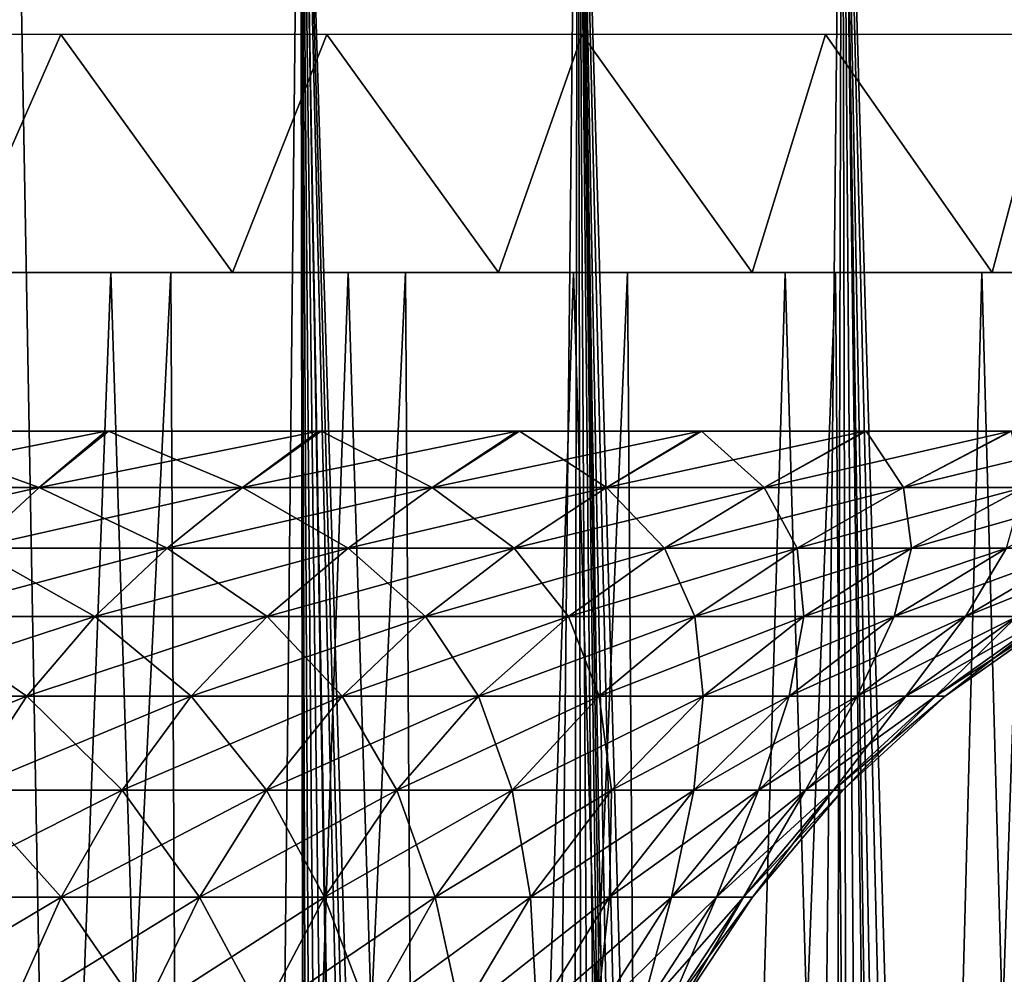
# Model space of a CAD drawing. Header units: millimetres. Extents: x -24 to 50, y -66 to 68.
# Tile 96 of 99: x 9 to 15, y 59 to 65. Entities that reach past the tile are written whole.
import ezdxf

# ---------------------------------------------------------------- set-up
doc = ezdxf.new("R2010")
doc.units = ezdxf.units.MM
doc.header["$LTSCALE"] = 65.185185
for name, color, linetype in [('1', 7, 'CONTINUOUS'), ('15', 7, 'CONTINUOUS'), ('2', 7, 'CONTINUOUS'), ('43', 7, 'CONTINUOUS'), ('45', 7, 'CONTINUOUS'), ('9', 7, 'CONTINUOUS')]:
    doc.layers.add(name, color=color, linetype=linetype)

msp = doc.modelspace()

# ---------------------------------------------------------------- linework, layer by layer
at = {"layer": '1', "color": 253, "linetype": 'Continuous', "true_color": 0xaab4c3}
for points in [[(8.0243, 5, -23.1487), (8.6878, 68.2, -22.9079), (9.834, 5, -22.4397), (8.0243, 5, -23.1487)], [(8.6878, 68.2, -22.9079), (10.503, 68.2, -22.1345), (9.834, 5, -22.4397), (8.6878, 68.2, -22.9079)], [(9.834, 5, -22.4397), (10.503, 68.2, -22.1345), (11.5819, 5, -21.5896), (9.834, 5, -22.4397)], [(10.503, 68.2, -22.1345), (12.25, 68.2, -21.2176), (11.5819, 5, -21.5896), (10.503, 68.2, -22.1345)], [(11.5819, 5, -21.5896), (12.25, 68.2, -21.2176), (13.2568, 5, -20.6035), (11.5819, 5, -21.5896)], [(12.25, 68.2, -21.2176), (13.9176, 68.2, -20.1631), (13.2568, 5, -20.6035), (12.25, 68.2, -21.2176)], [(13.2568, 5, -20.6035), (13.9176, 68.2, -20.1631), (14.8484, 5, -19.4878), (13.2568, 5, -20.6035)], [(13.9176, 68.2, -20.1631), (15.4949, 68.2, -18.9778), (14.8484, 5, -19.4878), (13.9176, 68.2, -20.1631)], [(14.8484, 5, -19.4878), (15.4949, 68.2, -18.9778), (16.3464, 5, -18.2495), (14.8484, 5, -19.4878)]]:
    msp.add_3dface(points, dxfattribs=at)
at = {"layer": '15', "color": 253, "linetype": 'Continuous', "true_color": 0xaab4c3}
for points in [[(9.3074, 63.4, 18.2653), (8.4605, 41, 18.6727), (7.7462, 63.4, 18.9801), (9.3074, 63.4, 18.2653)], [(8.1407, 63.4, -18.8143), (8.2566, 34.7, -18.7638), (9.6866, 63.4, -18.0671), (8.1407, 63.4, -18.8143)], [(8.2566, 34.7, -18.7638), (9.8391, 34.7, -17.9845), (9.6866, 63.4, -18.0671), (8.2566, 34.7, -18.7638)], [(10.0167, 41, 17.8862), (8.4605, 41, 18.6727), (9.3074, 63.4, 18.2653), (10.0167, 41, 17.8862)], [(10.8033, 63.4, 17.4224), (10.0167, 41, 17.8862), (9.3074, 63.4, 18.2653), (10.8033, 63.4, 17.4224)], [(9.6866, 63.4, -18.0671), (9.8391, 34.7, -17.9845), (11.1645, 63.4, -17.1931), (9.6866, 63.4, -18.0671)], [(9.8391, 34.7, -17.9845), (11.3488, 34.7, -17.072), (11.1645, 63.4, -17.1931), (9.8391, 34.7, -17.9845)], [(11.5005, 41, 16.9702), (10.0167, 41, 17.8862), (10.8033, 63.4, 17.4224), (11.5005, 41, 16.9702)], [(12.2233, 63.4, 16.4572), (11.5005, 41, 16.9702), (10.8033, 63.4, 17.4224), (12.2233, 63.4, 16.4572)], [(11.1645, 63.4, -17.1931), (11.3488, 34.7, -17.072), (12.5642, 63.4, -16.1985), (11.1645, 63.4, -17.1931)], [(11.3488, 34.7, -17.072), (12.7745, 34.7, -16.0332), (12.5642, 63.4, -16.1985), (11.3488, 34.7, -17.072)], [(12.9011, 41, 15.9315), (11.5005, 41, 16.9702), (12.2233, 63.4, 16.4572), (12.9011, 41, 15.9315)], [(13.5577, 63.4, 15.3766), (12.9011, 41, 15.9315), (12.2233, 63.4, 16.4572), (13.5577, 63.4, 15.3766)], [(12.5642, 63.4, -16.1985), (12.7745, 34.7, -16.0332), (13.8757, 63.4, -15.0903), (12.5642, 63.4, -16.1985)], [(12.7745, 34.7, -16.0332), (14.1056, 34.7, -14.8756), (13.8757, 63.4, -15.0903), (12.7745, 34.7, -16.0332)], [(14.2083, 41, 14.7775), (12.9011, 41, 15.9315), (13.5577, 63.4, 15.3766), (14.2083, 41, 14.7775)], [(14.7969, 63.4, 14.1881), (14.2083, 41, 14.7775), (13.5577, 63.4, 15.3766), (14.7969, 63.4, 14.1881)], [(13.8757, 63.4, -15.0903), (14.1056, 34.7, -14.8756), (15.0898, 63.4, -13.8762), (13.8757, 63.4, -15.0903)], [(14.1056, 34.7, -14.8756), (15.3322, 34.7, -13.6079), (15.0898, 63.4, -13.8762), (14.1056, 34.7, -14.8756)], [(15.4127, 41, 13.5166), (14.2083, 41, 14.7775), (14.7969, 63.4, 14.1881), (15.4127, 41, 13.5166)], [(15.9323, 63.4, 12.9001), (15.4127, 41, 13.5166), (14.7969, 63.4, 14.1881), (15.9323, 63.4, 12.9001)]]:
    msp.add_3dface(points, dxfattribs=at)
at = {"layer": '2', "color": 253, "linetype": 'Continuous', "true_color": 0xaab4c3}
for points in [[(8.0243, 5, 23.1487), (9.834, 5, 22.4397), (8.6878, 68.2, 22.9079), (8.0243, 5, 23.1487)], [(8.6878, 68.2, 22.9079), (9.834, 5, 22.4397), (10.503, 68.2, 22.1345), (8.6878, 68.2, 22.9079)], [(9.834, 5, 22.4397), (10.58, 10.9368, 22.0978), (10.503, 68.2, 22.1345), (9.834, 5, 22.4397)], [(11.9598, 14.2477, 21.3826), (12.1489, 14.421, 21.2757), (10.503, 68.2, 22.1345), (11.9598, 14.2477, 21.3826)], [(10.503, 68.2, 22.1345), (12.1489, 14.421, 21.2757), (12.25, 68.2, 21.2176), (10.503, 68.2, 22.1345)], [(11.782, 14.0656, 21.481), (11.9598, 14.2477, 21.3826), (10.503, 68.2, 22.1345), (11.782, 14.0656, 21.481)], [(11.4615, 13.6775, 21.6537), (11.782, 14.0656, 21.481), (10.503, 68.2, 22.1345), (11.4615, 13.6775, 21.6537)], [(11.189, 13.2618, 21.7958), (11.4615, 13.6775, 21.6537), (10.503, 68.2, 22.1345), (11.189, 13.2618, 21.7958)], [(10.9656, 12.8233, 21.909), (11.189, 13.2618, 21.7958), (10.503, 68.2, 22.1345), (10.9656, 12.8233, 21.909)], [(10.7923, 12.3669, 21.9949), (10.9656, 12.8233, 21.909), (10.503, 68.2, 22.1345), (10.7923, 12.3669, 21.9949)], [(10.67, 11.8974, 22.0545), (10.7923, 12.3669, 21.9949), (10.503, 68.2, 22.1345), (10.67, 11.8974, 22.0545)], [(10.5991, 11.4189, 22.0887), (10.67, 11.8974, 22.0545), (10.503, 68.2, 22.1345), (10.5991, 11.4189, 22.0887)], [(10.58, 10.9368, 22.0978), (10.5991, 11.4189, 22.0887), (10.503, 68.2, 22.1345), (10.58, 10.9368, 22.0978)], [(12.1489, 14.421, 21.2757), (12.3493, 14.5849, 21.16), (12.25, 68.2, 21.2176), (12.1489, 14.421, 21.2757)], [(13.5094, 15.2379, 20.4388), (13.7704, 15.3298, 20.2639), (12.25, 68.2, 21.2176), (13.5094, 15.2379, 20.4388)], [(12.25, 68.2, 21.2176), (13.7704, 15.3298, 20.2639), (13.9176, 68.2, 20.1631), (12.25, 68.2, 21.2176)], [(13.2576, 15.1321, 20.6031), (13.5094, 15.2379, 20.4388), (12.25, 68.2, 21.2176), (13.2576, 15.1321, 20.6031)], [(13.0152, 15.0131, 20.757), (13.2576, 15.1321, 20.6031), (12.25, 68.2, 21.2176), (13.0152, 15.0131, 20.757)], [(12.924, 14.9637, 20.8139), (13.0152, 15.0131, 20.757), (12.25, 68.2, 21.2176), (12.924, 14.9637, 20.8139)], [(12.7828, 14.8818, 20.901), (12.924, 14.9637, 20.8139), (12.25, 68.2, 21.2176), (12.7828, 14.8818, 20.901)], [(12.5607, 14.7388, 21.0352), (12.7828, 14.8818, 20.901), (12.25, 68.2, 21.2176), (12.5607, 14.7388, 21.0352)], [(12.3493, 14.5849, 21.16), (12.5607, 14.7388, 21.0352), (12.25, 68.2, 21.2176), (12.3493, 14.5849, 21.16)], [(13.7704, 15.3298, 20.2639), (14.0397, 15.4069, 20.0782), (13.9176, 68.2, 20.1631), (13.7704, 15.3298, 20.2639)], [(14.8908, 15.5406, 19.4554), (15.186, 15.55, 19.2259), (13.9176, 68.2, 20.1631), (14.8908, 15.5406, 19.4554)], [(15.186, 15.55, 19.2259), (15.4459, 15.5428, 19.0178), (13.9176, 68.2, 20.1631), (15.186, 15.55, 19.2259)], [(14.6008, 15.5131, 19.674), (14.8908, 15.5406, 19.4554), (13.9176, 68.2, 20.1631), (14.6008, 15.5131, 19.674)], [(14.3168, 15.4683, 19.8816), (14.6008, 15.5131, 19.674), (13.9176, 68.2, 20.1631), (14.3168, 15.4683, 19.8816)], [(14.0397, 15.4069, 20.0782), (14.3168, 15.4683, 19.8816), (13.9176, 68.2, 20.1631), (14.0397, 15.4069, 20.0782)], [(13.9176, 68.2, 20.1631), (15.4459, 15.5428, 19.0178), (15.4949, 68.2, 18.9778), (13.9176, 68.2, 20.1631)]]:
    msp.add_3dface(points, dxfattribs=at)
at = {"layer": '43', "linetype": 'Continuous'}
for points in [[(7.4984, 62.0447, 15.0588), (8.8559, 62.0447, 14.3027), (7.8734, 62.4, 15.7622), (7.4984, 62.0447, 15.0588)], [(8.8559, 62.0447, -14.3027), (7.4984, 62.0447, -15.0588), (9.2755, 62.4, -14.9801), (8.8559, 62.0447, -14.3027)], [(9.2755, 62.4, -14.9801), (7.4984, 62.0447, -15.0588), (7.8565, 62.4, -15.7706), (9.2755, 62.4, -14.9801)], [(7.8734, 62.4, 15.7622), (8.8559, 62.0447, 14.3027), (9.293, 62.4, 14.9692), (7.8734, 62.4, 15.7622)], [(8.8559, 62.0447, 14.3027), (10.1378, 62.0447, 13.4246), (9.293, 62.4, 14.9692), (8.8559, 62.0447, 14.3027)], [(10.1378, 62.0447, -13.4246), (8.8559, 62.0447, -14.3027), (10.6169, 62.4, -14.0609), (10.1378, 62.0447, -13.4246)], [(10.6169, 62.4, -14.0609), (8.8559, 62.0447, -14.3027), (9.2755, 62.4, -14.9801), (10.6169, 62.4, -14.0609)], [(9.293, 62.4, 14.9692), (10.1378, 62.0447, 13.4246), (10.6329, 62.4, 14.0488), (9.293, 62.4, 14.9692)], [(10.1378, 62.0447, 13.4246), (11.3332, 62.0447, 12.4319), (10.6329, 62.4, 14.0488), (10.1378, 62.0447, 13.4246)], [(11.3332, 62.0447, -12.4319), (10.1378, 62.0447, -13.4246), (11.8688, 62.4, -13.0217), (11.3332, 62.0447, -12.4319)], [(11.8688, 62.4, -13.0217), (10.1378, 62.0447, -13.4246), (10.6169, 62.4, -14.0609), (11.8688, 62.4, -13.0217)], [(10.6329, 62.4, 14.0488), (11.3332, 62.0447, 12.4319), (11.8823, 62.4, 13.0094), (10.6329, 62.4, 14.0488)], [(11.3332, 62.0447, 12.4319), (12.4319, 62.0447, 11.3332), (11.8823, 62.4, 13.0094), (11.3332, 62.0447, 12.4319)], [(12.4319, 62.0447, -11.3332), (11.3332, 62.0447, -12.4319), (13.021, 62.4, -11.8696), (12.4319, 62.0447, -11.3332)], [(13.021, 62.4, -11.8696), (11.3332, 62.0447, -12.4319), (11.8688, 62.4, -13.0217), (13.021, 62.4, -11.8696)], [(11.8823, 62.4, 13.0094), (12.4319, 62.0447, 11.3332), (13.0314, 62.4, 11.8582), (11.8823, 62.4, 13.0094)], [(12.4319, 62.0447, 11.3332), (13.4246, 62.0447, 10.1378), (13.0314, 62.4, 11.8582), (12.4319, 62.0447, 11.3332)], [(13.4246, 62.0447, -10.1378), (12.4319, 62.0447, -11.3332), (14.0596, 62.4, -10.6188), (13.4246, 62.0447, -10.1378)], [(14.0596, 62.4, -10.6188), (12.4319, 62.0447, -11.3332), (13.021, 62.4, -11.8696), (14.0596, 62.4, -10.6188)], [(13.0314, 62.4, 11.8582), (13.4246, 62.0447, 10.1378), (14.0677, 62.4, 10.6081), (13.0314, 62.4, 11.8582)], [(13.4246, 62.0447, 10.1378), (14.3027, 62.0447, 8.8559), (14.0677, 62.4, 10.6081), (13.4246, 62.0447, 10.1378)], [(14.3027, 62.0447, -8.8559), (13.4246, 62.0447, -10.1378), (14.9784, 62.4, -9.2781), (14.3027, 62.0447, -8.8559)], [(14.9784, 62.4, -9.2781), (13.4246, 62.0447, -10.1378), (14.0596, 62.4, -10.6188), (14.9784, 62.4, -9.2781)], [(14.0677, 62.4, 10.6081), (14.3027, 62.0447, 8.8559), (14.9848, 62.4, 9.2677), (14.0677, 62.4, 10.6081)], [(14.3027, 62.0447, 8.8559), (15.0588, 62.0447, 7.4984), (14.9848, 62.4, 9.2677), (14.3027, 62.0447, 8.8559)], [(15.0588, 62.0447, -7.4984), (14.3027, 62.0447, -8.8559), (15.7702, 62.4, -7.8572), (15.0588, 62.0447, -7.4984)], [(15.7702, 62.4, -7.8572), (14.3027, 62.0447, -8.8559), (14.9784, 62.4, -9.2781), (15.7702, 62.4, -7.8572)], [(8.4415, 61.6626, -13.6335), (7.1476, 61.6626, -14.3542), (8.8559, 62.0447, -14.3027), (8.4415, 61.6626, -13.6335)], [(8.8559, 62.0447, -14.3027), (7.1476, 61.6626, -14.3542), (7.4984, 62.0447, -15.0588), (8.8559, 62.0447, -14.3027)], [(7.4984, 62.0447, 15.0588), (8.4415, 61.6626, 13.6335), (8.8559, 62.0447, 14.3027), (7.4984, 62.0447, 15.0588)], [(8.4415, 61.6626, 13.6335), (9.6634, 61.6626, 12.7965), (8.8559, 62.0447, 14.3027), (8.4415, 61.6626, 13.6335)], [(9.6634, 61.6626, -12.7965), (8.4415, 61.6626, -13.6335), (10.1378, 62.0447, -13.4246), (9.6634, 61.6626, -12.7965)], [(10.1378, 62.0447, -13.4246), (8.4415, 61.6626, -13.6335), (8.8559, 62.0447, -14.3027), (10.1378, 62.0447, -13.4246)], [(8.8559, 62.0447, 14.3027), (9.6634, 61.6626, 12.7965), (10.1378, 62.0447, 13.4246), (8.8559, 62.0447, 14.3027)], [(9.6634, 61.6626, 12.7965), (10.8029, 61.6626, 11.8502), (10.1378, 62.0447, 13.4246), (9.6634, 61.6626, 12.7965)], [(10.8029, 61.6626, -11.8502), (9.6634, 61.6626, -12.7965), (11.3332, 62.0447, -12.4319), (10.8029, 61.6626, -11.8502)], [(11.3332, 62.0447, -12.4319), (9.6634, 61.6626, -12.7965), (10.1378, 62.0447, -13.4246), (11.3332, 62.0447, -12.4319)], [(10.1378, 62.0447, 13.4246), (10.8029, 61.6626, 11.8502), (11.3332, 62.0447, 12.4319), (10.1378, 62.0447, 13.4246)], [(10.8029, 61.6626, 11.8502), (11.8502, 61.6626, 10.8029), (11.3332, 62.0447, 12.4319), (10.8029, 61.6626, 11.8502)], [(11.8502, 61.6626, -10.8029), (10.8029, 61.6626, -11.8502), (12.4319, 62.0447, -11.3332), (11.8502, 61.6626, -10.8029)], [(12.4319, 62.0447, -11.3332), (10.8029, 61.6626, -11.8502), (11.3332, 62.0447, -12.4319), (12.4319, 62.0447, -11.3332)], [(11.3332, 62.0447, 12.4319), (11.8502, 61.6626, 10.8029), (12.4319, 62.0447, 11.3332), (11.3332, 62.0447, 12.4319)], [(11.8502, 61.6626, 10.8029), (12.7965, 61.6626, 9.6634), (12.4319, 62.0447, 11.3332), (11.8502, 61.6626, 10.8029)], [(12.7965, 61.6626, -9.6634), (11.8502, 61.6626, -10.8029), (13.4246, 62.0447, -10.1378), (12.7965, 61.6626, -9.6634)], [(13.4246, 62.0447, -10.1378), (11.8502, 61.6626, -10.8029), (12.4319, 62.0447, -11.3332), (13.4246, 62.0447, -10.1378)], [(12.4319, 62.0447, 11.3332), (12.7965, 61.6626, 9.6634), (13.4246, 62.0447, 10.1378), (12.4319, 62.0447, 11.3332)], [(12.7965, 61.6626, 9.6634), (13.6335, 61.6626, 8.4415), (13.4246, 62.0447, 10.1378), (12.7965, 61.6626, 9.6634)], [(13.6335, 61.6626, -8.4415), (12.7965, 61.6626, -9.6634), (14.3027, 62.0447, -8.8559), (13.6335, 61.6626, -8.4415)], [(14.3027, 62.0447, -8.8559), (12.7965, 61.6626, -9.6634), (13.4246, 62.0447, -10.1378), (14.3027, 62.0447, -8.8559)], [(13.4246, 62.0447, 10.1378), (13.6335, 61.6626, 8.4415), (14.3027, 62.0447, 8.8559), (13.4246, 62.0447, 10.1378)], [(13.6335, 61.6626, 8.4415), (14.3542, 61.6626, 7.1476), (14.3027, 62.0447, 8.8559), (13.6335, 61.6626, 8.4415)], [(14.3542, 61.6626, -7.1476), (13.6335, 61.6626, -8.4415), (15.0588, 62.0447, -7.4984), (14.3542, 61.6626, -7.1476)], [(15.0588, 62.0447, -7.4984), (13.6335, 61.6626, -8.4415), (14.3027, 62.0447, -8.8559), (15.0588, 62.0447, -7.4984)], [(14.3027, 62.0447, 8.8559), (14.3542, 61.6626, 7.1476), (15.0588, 62.0447, 7.4984), (14.3027, 62.0447, 8.8559)], [(14.3542, 61.6626, 7.1476), (14.9525, 61.6626, 5.7926), (15.0588, 62.0447, 7.4984), (14.3542, 61.6626, 7.1476)], [(14.9525, 61.6626, -5.7926), (14.3542, 61.6626, -7.1476), (15.6865, 62.0447, -6.077), (14.9525, 61.6626, -5.7926)], [(15.6865, 62.0447, -6.077), (14.3542, 61.6626, -7.1476), (15.0588, 62.0447, -7.4984), (15.6865, 62.0447, -6.077)], [(8.0425, 61.2314, 12.989), (9.2066, 61.2314, 12.1915), (8.4415, 61.6626, 13.6335), (8.0425, 61.2314, 12.989)], [(9.2066, 61.2314, -12.1915), (8.0425, 61.2314, -12.989), (9.6634, 61.6626, -12.7965), (9.2066, 61.2314, -12.1915)], [(9.6634, 61.6626, -12.7965), (8.0425, 61.2314, -12.989), (8.4415, 61.6626, -13.6335), (9.6634, 61.6626, -12.7965)], [(8.4415, 61.6626, 13.6335), (9.2066, 61.2314, 12.1915), (9.6634, 61.6626, 12.7965), (8.4415, 61.6626, 13.6335)], [(9.2066, 61.2314, 12.1915), (10.2922, 61.2314, 11.29), (9.6634, 61.6626, 12.7965), (9.2066, 61.2314, 12.1915)], [(10.2922, 61.2314, -11.29), (9.2066, 61.2314, -12.1915), (10.8029, 61.6626, -11.8502), (10.2922, 61.2314, -11.29)], [(10.8029, 61.6626, -11.8502), (9.2066, 61.2314, -12.1915), (9.6634, 61.6626, -12.7965), (10.8029, 61.6626, -11.8502)], [(9.6634, 61.6626, 12.7965), (10.2922, 61.2314, 11.29), (10.8029, 61.6626, 11.8502), (9.6634, 61.6626, 12.7965)], [(10.2922, 61.2314, 11.29), (11.29, 61.2314, 10.2922), (10.8029, 61.6626, 11.8502), (10.2922, 61.2314, 11.29)], [(11.29, 61.2314, -10.2922), (10.2922, 61.2314, -11.29), (11.8502, 61.6626, -10.8029), (11.29, 61.2314, -10.2922)], [(11.8502, 61.6626, -10.8029), (10.2922, 61.2314, -11.29), (10.8029, 61.6626, -11.8502), (11.8502, 61.6626, -10.8029)], [(10.8029, 61.6626, 11.8502), (11.29, 61.2314, 10.2922), (11.8502, 61.6626, 10.8029), (10.8029, 61.6626, 11.8502)], [(11.29, 61.2314, 10.2922), (12.1915, 61.2314, 9.2066), (11.8502, 61.6626, 10.8029), (11.29, 61.2314, 10.2922)], [(12.1915, 61.2314, -9.2066), (11.29, 61.2314, -10.2922), (12.7965, 61.6626, -9.6634), (12.1915, 61.2314, -9.2066)], [(12.7965, 61.6626, -9.6634), (11.29, 61.2314, -10.2922), (11.8502, 61.6626, -10.8029), (12.7965, 61.6626, -9.6634)], [(11.8502, 61.6626, 10.8029), (12.1915, 61.2314, 9.2066), (12.7965, 61.6626, 9.6634), (11.8502, 61.6626, 10.8029)], [(12.1915, 61.2314, 9.2066), (12.989, 61.2314, 8.0425), (12.7965, 61.6626, 9.6634), (12.1915, 61.2314, 9.2066)], [(12.989, 61.2314, -8.0425), (12.1915, 61.2314, -9.2066), (13.6335, 61.6626, -8.4415), (12.989, 61.2314, -8.0425)], [(13.6335, 61.6626, -8.4415), (12.1915, 61.2314, -9.2066), (12.7965, 61.6626, -9.6634), (13.6335, 61.6626, -8.4415)], [(12.7965, 61.6626, 9.6634), (12.989, 61.2314, 8.0425), (13.6335, 61.6626, 8.4415), (12.7965, 61.6626, 9.6634)], [(12.989, 61.2314, 8.0425), (13.6757, 61.2314, 6.8097), (13.6335, 61.6626, 8.4415), (12.989, 61.2314, 8.0425)], [(13.6757, 61.2314, -6.8097), (12.989, 61.2314, -8.0425), (14.3542, 61.6626, -7.1476), (13.6757, 61.2314, -6.8097)], [(14.3542, 61.6626, -7.1476), (12.989, 61.2314, -8.0425), (13.6335, 61.6626, -8.4415), (14.3542, 61.6626, -7.1476)], [(13.6335, 61.6626, 8.4415), (13.6757, 61.2314, 6.8097), (14.3542, 61.6626, 7.1476), (13.6335, 61.6626, 8.4415)], [(13.6757, 61.2314, 6.8097), (14.2456, 61.2314, 5.5188), (14.3542, 61.6626, 7.1476), (13.6757, 61.2314, 6.8097)], [(14.2456, 61.2314, -5.5188), (13.6757, 61.2314, -6.8097), (14.9525, 61.6626, -5.7926), (14.2456, 61.2314, -5.5188)], [(14.9525, 61.6626, -5.7926), (13.6757, 61.2314, -6.8097), (14.3542, 61.6626, -7.1476), (14.9525, 61.6626, -5.7926)], [(14.2456, 61.2314, 5.5188), (14.6941, 61.2314, 4.1808), (14.9525, 61.6626, 5.7926), (14.2456, 61.2314, 5.5188)], [(14.3542, 61.6626, 7.1476), (14.2456, 61.2314, 5.5188), (14.9525, 61.6626, 5.7926), (14.3542, 61.6626, 7.1476)], [(14.6941, 61.2314, -4.1808), (14.2456, 61.2314, -5.5188), (15.4232, 61.6626, -4.3883), (14.6941, 61.2314, -4.1808)], [(15.4232, 61.6626, -4.3883), (14.2456, 61.2314, -5.5188), (14.9525, 61.6626, -5.7926), (15.4232, 61.6626, -4.3883)], [(14.6941, 61.2314, 4.1808), (15.0172, 61.2314, 2.8072), (15.4232, 61.6626, 4.3883), (14.6941, 61.2314, 4.1808)], [(14.9525, 61.6626, 5.7926), (14.6941, 61.2314, 4.1808), (15.4232, 61.6626, 4.3883), (14.9525, 61.6626, 5.7926)], [(15.0172, 61.2314, -2.8072), (14.6941, 61.2314, -4.1808), (15.7623, 61.6626, -2.9465), (15.0172, 61.2314, -2.8072)], [(15.7623, 61.6626, -2.9465), (14.6941, 61.2314, -4.1808), (15.4232, 61.6626, -4.3883), (15.7623, 61.6626, -2.9465)], [(7.6686, 60.7283, 12.3852), (8.7787, 60.7283, 11.6248), (8.0425, 61.2314, 12.989), (7.6686, 60.7283, 12.3852)], [(8.7787, 60.7283, -11.6248), (7.6686, 60.7283, -12.3852), (9.2066, 61.2314, -12.1915), (8.7787, 60.7283, -11.6248)], [(9.2066, 61.2314, -12.1915), (7.6686, 60.7283, -12.3852), (8.0425, 61.2314, -12.989), (9.2066, 61.2314, -12.1915)], [(8.0425, 61.2314, 12.989), (8.7787, 60.7283, 11.6248), (9.2066, 61.2314, 12.1915), (8.0425, 61.2314, 12.989)], [(8.7787, 60.7283, 11.6248), (9.8138, 60.7283, 10.7652), (9.2066, 61.2314, 12.1915), (8.7787, 60.7283, 11.6248)], [(9.8138, 60.7283, -10.7652), (8.7787, 60.7283, -11.6248), (10.2922, 61.2314, -11.29), (9.8138, 60.7283, -10.7652)], [(10.2922, 61.2314, -11.29), (8.7787, 60.7283, -11.6248), (9.2066, 61.2314, -12.1915), (10.2922, 61.2314, -11.29)], [(9.2066, 61.2314, 12.1915), (9.8138, 60.7283, 10.7652), (10.2922, 61.2314, 11.29), (9.2066, 61.2314, 12.1915)], [(9.8138, 60.7283, 10.7652), (10.7652, 60.7283, 9.8138), (10.2922, 61.2314, 11.29), (9.8138, 60.7283, 10.7652)], [(10.7652, 60.7283, -9.8138), (9.8138, 60.7283, -10.7652), (11.29, 61.2314, -10.2922), (10.7652, 60.7283, -9.8138)], [(11.29, 61.2314, -10.2922), (9.8138, 60.7283, -10.7652), (10.2922, 61.2314, -11.29), (11.29, 61.2314, -10.2922)], [(10.2922, 61.2314, 11.29), (10.7652, 60.7283, 9.8138), (11.29, 61.2314, 10.2922), (10.2922, 61.2314, 11.29)], [(10.7652, 60.7283, 9.8138), (11.6248, 60.7283, 8.7787), (11.29, 61.2314, 10.2922), (10.7652, 60.7283, 9.8138)], [(11.6248, 60.7283, -8.7787), (10.7652, 60.7283, -9.8138), (12.1915, 61.2314, -9.2066), (11.6248, 60.7283, -8.7787)], [(12.1915, 61.2314, -9.2066), (10.7652, 60.7283, -9.8138), (11.29, 61.2314, -10.2922), (12.1915, 61.2314, -9.2066)], [(11.29, 61.2314, 10.2922), (11.6248, 60.7283, 8.7787), (12.1915, 61.2314, 9.2066), (11.29, 61.2314, 10.2922)], [(11.6248, 60.7283, 8.7787), (12.3852, 60.7283, 7.6686), (12.1915, 61.2314, 9.2066), (11.6248, 60.7283, 8.7787)], [(12.3852, 60.7283, -7.6686), (11.6248, 60.7283, -8.7787), (12.989, 61.2314, -8.0425), (12.3852, 60.7283, -7.6686)], [(12.989, 61.2314, -8.0425), (11.6248, 60.7283, -8.7787), (12.1915, 61.2314, -9.2066), (12.989, 61.2314, -8.0425)], [(12.1915, 61.2314, 9.2066), (12.3852, 60.7283, 7.6686), (12.989, 61.2314, 8.0425), (12.1915, 61.2314, 9.2066)], [(12.3852, 60.7283, 7.6686), (13.04, 60.7283, 6.4931), (12.989, 61.2314, 8.0425), (12.3852, 60.7283, 7.6686)], [(13.04, 60.7283, -6.4931), (12.3852, 60.7283, -7.6686), (13.6757, 61.2314, -6.8097), (13.04, 60.7283, -6.4931)], [(13.6757, 61.2314, -6.8097), (12.3852, 60.7283, -7.6686), (12.989, 61.2314, -8.0425), (13.6757, 61.2314, -6.8097)], [(12.989, 61.2314, 8.0425), (13.04, 60.7283, 6.4931), (13.6757, 61.2314, 6.8097), (12.989, 61.2314, 8.0425)], [(13.04, 60.7283, 6.4931), (13.5834, 60.7283, 5.2623), (13.6757, 61.2314, 6.8097), (13.04, 60.7283, 6.4931)], [(13.5834, 60.7283, -5.2623), (13.04, 60.7283, -6.4931), (14.2456, 61.2314, -5.5188), (13.5834, 60.7283, -5.2623)], [(14.2456, 61.2314, -5.5188), (13.04, 60.7283, -6.4931), (13.6757, 61.2314, -6.8097), (14.2456, 61.2314, -5.5188)], [(13.5834, 60.7283, 5.2623), (14.011, 60.7283, 3.9865), (14.2456, 61.2314, 5.5188), (13.5834, 60.7283, 5.2623)], [(13.6757, 61.2314, 6.8097), (13.5834, 60.7283, 5.2623), (14.2456, 61.2314, 5.5188), (13.6757, 61.2314, 6.8097)], [(14.011, 60.7283, -3.9865), (13.5834, 60.7283, -5.2623), (14.6941, 61.2314, -4.1808), (14.011, 60.7283, -3.9865)], [(14.6941, 61.2314, -4.1808), (13.5834, 60.7283, -5.2623), (14.2456, 61.2314, -5.5188), (14.6941, 61.2314, -4.1808)], [(14.011, 60.7283, 3.9865), (14.3191, 60.7283, 2.6767), (14.6941, 61.2314, 4.1808), (14.011, 60.7283, 3.9865)], [(14.2456, 61.2314, 5.5188), (14.011, 60.7283, 3.9865), (14.6941, 61.2314, 4.1808), (14.2456, 61.2314, 5.5188)], [(14.3191, 60.7283, -2.6767), (14.011, 60.7283, -3.9865), (15.0172, 61.2314, -2.8072), (14.3191, 60.7283, -2.6767)], [(15.0172, 61.2314, -2.8072), (14.011, 60.7283, -3.9865), (14.6941, 61.2314, -4.1808), (15.0172, 61.2314, -2.8072)], [(14.3191, 60.7283, 2.6767), (14.505, 60.7283, 1.3441), (15.0172, 61.2314, 2.8072), (14.3191, 60.7283, 2.6767)], [(14.6941, 61.2314, 4.1808), (14.3191, 60.7283, 2.6767), (15.0172, 61.2314, 2.8072), (14.6941, 61.2314, 4.1808)], [(14.505, 60.7283, -1.3441), (14.3191, 60.7283, -2.6767), (15.2121, 61.2314, -1.4096), (14.505, 60.7283, -1.3441)], [(15.2121, 61.2314, -1.4096), (14.3191, 60.7283, -2.6767), (15.0172, 61.2314, -2.8072), (15.2121, 61.2314, -1.4096)], [(14.505, 60.7283, 1.3441), (14.5671, 60.7283), (15.2121, 61.2314, 1.4096), (14.505, 60.7283, 1.3441)], [(15.0172, 61.2314, 2.8072), (14.505, 60.7283, 1.3441), (15.2121, 61.2314, 1.4096), (15.0172, 61.2314, 2.8072)], [(14.5671, 60.7283), (14.505, 60.7283, -1.3441), (15.2773, 61.2314), (14.5671, 60.7283)], [(15.2773, 61.2314), (14.505, 60.7283, -1.3441), (15.2121, 61.2314, -1.4096), (15.2773, 61.2314)], [(15.2121, 61.2314, 1.4096), (14.5671, 60.7283), (15.2773, 61.2314), (15.2121, 61.2314, 1.4096)], [(8.3899, 60.1358, -11.11), (7.329, 60.1358, -11.8367), (8.7787, 60.7283, -11.6248), (8.3899, 60.1358, -11.11)], [(8.7787, 60.7283, -11.6248), (7.329, 60.1358, -11.8367), (7.6686, 60.7283, -12.3852), (8.7787, 60.7283, -11.6248)], [(7.6686, 60.7283, 12.3852), (8.3899, 60.1358, 11.11), (8.7787, 60.7283, 11.6248), (7.6686, 60.7283, 12.3852)], [(8.3899, 60.1358, 11.11), (9.3792, 60.1358, 10.2885), (8.7787, 60.7283, 11.6248), (8.3899, 60.1358, 11.11)], [(9.3792, 60.1358, -10.2885), (8.3899, 60.1358, -11.11), (9.8138, 60.7283, -10.7652), (9.3792, 60.1358, -10.2885)], [(9.8138, 60.7283, -10.7652), (8.3899, 60.1358, -11.11), (8.7787, 60.7283, -11.6248), (9.8138, 60.7283, -10.7652)], [(8.7787, 60.7283, 11.6248), (9.3792, 60.1358, 10.2885), (9.8138, 60.7283, 10.7652), (8.7787, 60.7283, 11.6248)], [(9.3792, 60.1358, 10.2885), (10.2885, 60.1358, 9.3792), (9.8138, 60.7283, 10.7652), (9.3792, 60.1358, 10.2885)], [(10.2885, 60.1358, -9.3792), (9.3792, 60.1358, -10.2885), (10.7652, 60.7283, -9.8138), (10.2885, 60.1358, -9.3792)], [(10.7652, 60.7283, -9.8138), (9.3792, 60.1358, -10.2885), (9.8138, 60.7283, -10.7652), (10.7652, 60.7283, -9.8138)], [(9.8138, 60.7283, 10.7652), (10.2885, 60.1358, 9.3792), (10.7652, 60.7283, 9.8138), (9.8138, 60.7283, 10.7652)], [(10.2885, 60.1358, 9.3792), (11.11, 60.1358, 8.3899), (10.7652, 60.7283, 9.8138), (10.2885, 60.1358, 9.3792)], [(11.11, 60.1358, -8.3899), (10.2885, 60.1358, -9.3792), (11.6248, 60.7283, -8.7787), (11.11, 60.1358, -8.3899)], [(11.6248, 60.7283, -8.7787), (10.2885, 60.1358, -9.3792), (10.7652, 60.7283, -9.8138), (11.6248, 60.7283, -8.7787)], [(10.7652, 60.7283, 9.8138), (11.11, 60.1358, 8.3899), (11.6248, 60.7283, 8.7787), (10.7652, 60.7283, 9.8138)], [(11.11, 60.1358, 8.3899), (11.8367, 60.1358, 7.329), (11.6248, 60.7283, 8.7787), (11.11, 60.1358, 8.3899)], [(11.8367, 60.1358, -7.329), (11.11, 60.1358, -8.3899), (12.3852, 60.7283, -7.6686), (11.8367, 60.1358, -7.329)], [(12.3852, 60.7283, -7.6686), (11.11, 60.1358, -8.3899), (11.6248, 60.7283, -8.7787), (12.3852, 60.7283, -7.6686)], [(11.6248, 60.7283, 8.7787), (11.8367, 60.1358, 7.329), (12.3852, 60.7283, 7.6686), (11.6248, 60.7283, 8.7787)], [(11.8367, 60.1358, 7.329), (12.4624, 60.1358, 6.2056), (12.3852, 60.7283, 7.6686), (11.8367, 60.1358, 7.329)], [(12.4624, 60.1358, -6.2056), (11.8367, 60.1358, -7.329), (13.04, 60.7283, -6.4931), (12.4624, 60.1358, -6.2056)], [(13.04, 60.7283, -6.4931), (11.8367, 60.1358, -7.329), (12.3852, 60.7283, -7.6686), (13.04, 60.7283, -6.4931)], [(12.3852, 60.7283, 7.6686), (12.4624, 60.1358, 6.2056), (13.04, 60.7283, 6.4931), (12.3852, 60.7283, 7.6686)], [(12.4624, 60.1358, 6.2056), (12.9819, 60.1358, 5.0292), (13.04, 60.7283, 6.4931), (12.4624, 60.1358, 6.2056)], [(12.9819, 60.1358, -5.0292), (12.4624, 60.1358, -6.2056), (13.5834, 60.7283, -5.2623), (12.9819, 60.1358, -5.0292)], [(13.5834, 60.7283, -5.2623), (12.4624, 60.1358, -6.2056), (13.04, 60.7283, -6.4931), (13.5834, 60.7283, -5.2623)], [(12.9819, 60.1358, 5.0292), (13.3905, 60.1358, 3.8099), (13.5834, 60.7283, 5.2623), (12.9819, 60.1358, 5.0292)], [(13.04, 60.7283, 6.4931), (12.9819, 60.1358, 5.0292), (13.5834, 60.7283, 5.2623), (13.04, 60.7283, 6.4931)], [(13.3905, 60.1358, -3.8099), (12.9819, 60.1358, -5.0292), (14.011, 60.7283, -3.9865), (13.3905, 60.1358, -3.8099)], [(14.011, 60.7283, -3.9865), (12.9819, 60.1358, -5.0292), (13.5834, 60.7283, -5.2623), (14.011, 60.7283, -3.9865)], [(13.3905, 60.1358, 3.8099), (13.6849, 60.1358, 2.5582), (14.011, 60.7283, 3.9865), (13.3905, 60.1358, 3.8099)], [(13.5834, 60.7283, 5.2623), (13.3905, 60.1358, 3.8099), (14.011, 60.7283, 3.9865), (13.5834, 60.7283, 5.2623)], [(13.6849, 60.1358, -2.5582), (13.3905, 60.1358, -3.8099), (14.3191, 60.7283, -2.6767), (13.6849, 60.1358, -2.5582)], [(14.3191, 60.7283, -2.6767), (13.3905, 60.1358, -3.8099), (14.011, 60.7283, -3.9865), (14.3191, 60.7283, -2.6767)], [(13.6849, 60.1358, 2.5582), (13.8626, 60.1358, 1.2846), (14.3191, 60.7283, 2.6767), (13.6849, 60.1358, 2.5582)], [(14.011, 60.7283, 3.9865), (13.6849, 60.1358, 2.5582), (14.3191, 60.7283, 2.6767), (14.011, 60.7283, 3.9865)], [(13.8626, 60.1358, -1.2846), (13.6849, 60.1358, -2.5582), (14.505, 60.7283, -1.3441), (13.8626, 60.1358, -1.2846)], [(14.505, 60.7283, -1.3441), (13.6849, 60.1358, -2.5582), (14.3191, 60.7283, -2.6767), (14.505, 60.7283, -1.3441)], [(13.8626, 60.1358, 1.2846), (13.922, 60.1358), (14.505, 60.7283, 1.3441), (13.8626, 60.1358, 1.2846)], [(14.3191, 60.7283, 2.6767), (13.8626, 60.1358, 1.2846), (14.505, 60.7283, 1.3441), (14.3191, 60.7283, 2.6767)], [(13.922, 60.1358), (13.8626, 60.1358, -1.2846), (14.5671, 60.7283), (13.922, 60.1358)], [(14.5671, 60.7283), (13.8626, 60.1358, -1.2846), (14.505, 60.7283, -1.3441), (14.5671, 60.7283)], [(14.505, 60.7283, 1.3441), (13.922, 60.1358), (14.5671, 60.7283), (14.505, 60.7283, 1.3441)], [(8.0459, 59.4616, 10.6546), (8.9947, 59.4616, 9.8667), (8.3899, 60.1358, 11.11), (8.0459, 59.4616, 10.6546)], [(8.9947, 59.4616, -9.8667), (8.0459, 59.4616, -10.6546), (9.3792, 60.1358, -10.2885), (8.9947, 59.4616, -9.8667)], [(9.3792, 60.1358, -10.2885), (8.0459, 59.4616, -10.6546), (8.3899, 60.1358, -11.11), (9.3792, 60.1358, -10.2885)], [(8.3899, 60.1358, 11.11), (8.9947, 59.4616, 9.8667), (9.3792, 60.1358, 10.2885), (8.3899, 60.1358, 11.11)], [(8.9947, 59.4616, 9.8667), (9.8667, 59.4616, 8.9947), (9.3792, 60.1358, 10.2885), (8.9947, 59.4616, 9.8667)], [(9.8667, 59.4616, -8.9947), (8.9947, 59.4616, -9.8667), (10.2885, 60.1358, -9.3792), (9.8667, 59.4616, -8.9947)], [(10.2885, 60.1358, -9.3792), (8.9947, 59.4616, -9.8667), (9.3792, 60.1358, -10.2885), (10.2885, 60.1358, -9.3792)], [(9.3792, 60.1358, 10.2885), (9.8667, 59.4616, 8.9947), (10.2885, 60.1358, 9.3792), (9.3792, 60.1358, 10.2885)], [(9.8667, 59.4616, 8.9947), (10.6546, 59.4616, 8.0459), (10.2885, 60.1358, 9.3792), (9.8667, 59.4616, 8.9947)], [(10.6546, 59.4616, -8.0459), (9.8667, 59.4616, -8.9947), (11.11, 60.1358, -8.3899), (10.6546, 59.4616, -8.0459)], [(11.11, 60.1358, -8.3899), (9.8667, 59.4616, -8.9947), (10.2885, 60.1358, -9.3792), (11.11, 60.1358, -8.3899)], [(10.2885, 60.1358, 9.3792), (10.6546, 59.4616, 8.0459), (11.11, 60.1358, 8.3899), (10.2885, 60.1358, 9.3792)], [(10.6546, 59.4616, 8.0459), (11.3515, 59.4616, 7.0285), (11.11, 60.1358, 8.3899), (10.6546, 59.4616, 8.0459)], [(11.3515, 59.4616, -7.0285), (10.6546, 59.4616, -8.0459), (11.8367, 60.1358, -7.329), (11.3515, 59.4616, -7.0285)], [(11.8367, 60.1358, -7.329), (10.6546, 59.4616, -8.0459), (11.11, 60.1358, -8.3899), (11.8367, 60.1358, -7.329)], [(11.11, 60.1358, 8.3899), (11.3515, 59.4616, 7.0285), (11.8367, 60.1358, 7.329), (11.11, 60.1358, 8.3899)], [(11.3515, 59.4616, 7.0285), (11.9516, 59.4616, 5.9512), (11.8367, 60.1358, 7.329), (11.3515, 59.4616, 7.0285)], [(11.9516, 59.4616, -5.9512), (11.3515, 59.4616, -7.0285), (12.4624, 60.1358, -6.2056), (11.9516, 59.4616, -5.9512)], [(12.4624, 60.1358, -6.2056), (11.3515, 59.4616, -7.0285), (11.8367, 60.1358, -7.329), (12.4624, 60.1358, -6.2056)], [(11.8367, 60.1358, 7.329), (11.9516, 59.4616, 5.9512), (12.4624, 60.1358, 6.2056), (11.8367, 60.1358, 7.329)], [(11.9516, 59.4616, 5.9512), (12.4497, 59.4616, 4.823), (12.4624, 60.1358, 6.2056), (11.9516, 59.4616, 5.9512)], [(12.4497, 59.4616, -4.823), (11.9516, 59.4616, -5.9512), (12.9819, 60.1358, -5.0292), (12.4497, 59.4616, -4.823)], [(12.9819, 60.1358, -5.0292), (11.9516, 59.4616, -5.9512), (12.4624, 60.1358, -6.2056), (12.9819, 60.1358, -5.0292)], [(12.4497, 59.4616, 4.823), (12.8416, 59.4616, 3.6538), (12.9819, 60.1358, 5.0292), (12.4497, 59.4616, 4.823)], [(12.4624, 60.1358, 6.2056), (12.4497, 59.4616, 4.823), (12.9819, 60.1358, 5.0292), (12.4624, 60.1358, 6.2056)], [(12.8416, 59.4616, -3.6538), (12.4497, 59.4616, -4.823), (13.3905, 60.1358, -3.8099), (12.8416, 59.4616, -3.6538)], [(13.3905, 60.1358, -3.8099), (12.4497, 59.4616, -4.823), (12.9819, 60.1358, -5.0292), (13.3905, 60.1358, -3.8099)], [(12.8416, 59.4616, 3.6538), (13.1239, 59.4616, 2.4533), (13.3905, 60.1358, 3.8099), (12.8416, 59.4616, 3.6538)], [(12.9819, 60.1358, 5.0292), (12.8416, 59.4616, 3.6538), (13.3905, 60.1358, 3.8099), (12.9819, 60.1358, 5.0292)], [(13.1239, 59.4616, -2.4533), (12.8416, 59.4616, -3.6538), (13.6849, 60.1358, -2.5582), (13.1239, 59.4616, -2.4533)], [(13.6849, 60.1358, -2.5582), (12.8416, 59.4616, -3.6538), (13.3905, 60.1358, -3.8099), (13.6849, 60.1358, -2.5582)], [(13.1239, 59.4616, 2.4533), (13.2943, 59.4616, 1.2319), (13.6849, 60.1358, 2.5582), (13.1239, 59.4616, 2.4533)], [(13.3905, 60.1358, 3.8099), (13.1239, 59.4616, 2.4533), (13.6849, 60.1358, 2.5582), (13.3905, 60.1358, 3.8099)], [(13.2943, 59.4616, -1.2319), (13.1239, 59.4616, -2.4533), (13.8626, 60.1358, -1.2846), (13.2943, 59.4616, -1.2319)], [(13.8626, 60.1358, -1.2846), (13.1239, 59.4616, -2.4533), (13.6849, 60.1358, -2.5582), (13.8626, 60.1358, -1.2846)], [(13.2943, 59.4616, 1.2319), (13.3513, 59.4616), (13.8626, 60.1358, 1.2846), (13.2943, 59.4616, 1.2319)], [(13.6849, 60.1358, 2.5582), (13.2943, 59.4616, 1.2319), (13.8626, 60.1358, 1.2846), (13.6849, 60.1358, 2.5582)], [(13.3513, 59.4616), (13.2943, 59.4616, -1.2319), (13.922, 60.1358), (13.3513, 59.4616)], [(13.922, 60.1358), (13.2943, 59.4616, -1.2319), (13.8626, 60.1358, -1.2846), (13.922, 60.1358)], [(13.8626, 60.1358, 1.2846), (13.3513, 59.4616), (13.922, 60.1358), (13.8626, 60.1358, 1.2846)], [(8.6651, 58.7211, -9.5052), (7.7511, 58.7211, -10.2642), (8.9947, 59.4616, -9.8667), (8.6651, 58.7211, -9.5052)], [(8.9947, 59.4616, -9.8667), (7.7511, 58.7211, -10.2642), (8.0459, 59.4616, -10.6546), (8.9947, 59.4616, -9.8667)], [(8.0459, 59.4616, 10.6546), (8.6651, 58.7211, 9.5052), (8.9947, 59.4616, 9.8667), (8.0459, 59.4616, 10.6546)], [(8.6651, 58.7211, 9.5052), (9.5052, 58.7211, 8.6651), (8.9947, 59.4616, 9.8667), (8.6651, 58.7211, 9.5052)], [(9.5052, 58.7211, -8.6651), (8.6651, 58.7211, -9.5052), (9.8667, 59.4616, -8.9947), (9.5052, 58.7211, -8.6651)], [(9.8667, 59.4616, -8.9947), (8.6651, 58.7211, -9.5052), (8.9947, 59.4616, -9.8667), (9.8667, 59.4616, -8.9947)], [(8.9947, 59.4616, 9.8667), (9.5052, 58.7211, 8.6651), (9.8667, 59.4616, 8.9947), (8.9947, 59.4616, 9.8667)], [(9.5052, 58.7211, 8.6651), (10.2642, 58.7211, 7.7511), (9.8667, 59.4616, 8.9947), (9.5052, 58.7211, 8.6651)], [(10.2642, 58.7211, -7.7511), (9.5052, 58.7211, -8.6651), (10.6546, 59.4616, -8.0459), (10.2642, 58.7211, -7.7511)], [(10.6546, 59.4616, -8.0459), (9.5052, 58.7211, -8.6651), (9.8667, 59.4616, -8.9947), (10.6546, 59.4616, -8.0459)], [(9.8667, 59.4616, 8.9947), (10.2642, 58.7211, 7.7511), (10.6546, 59.4616, 8.0459), (9.8667, 59.4616, 8.9947)], [(10.2642, 58.7211, 7.7511), (10.9356, 58.7211, 6.771), (10.6546, 59.4616, 8.0459), (10.2642, 58.7211, 7.7511)], [(10.9356, 58.7211, -6.771), (10.2642, 58.7211, -7.7511), (11.3515, 59.4616, -7.0285), (10.9356, 58.7211, -6.771)], [(11.3515, 59.4616, -7.0285), (10.2642, 58.7211, -7.7511), (10.6546, 59.4616, -8.0459), (11.3515, 59.4616, -7.0285)], [(10.6546, 59.4616, 8.0459), (10.9356, 58.7211, 6.771), (11.3515, 59.4616, 7.0285), (10.6546, 59.4616, 8.0459)], [(10.9356, 58.7211, 6.771), (11.5137, 58.7211, 5.7331), (11.3515, 59.4616, 7.0285), (10.9356, 58.7211, 6.771)], [(11.5137, 58.7211, -5.7331), (10.9356, 58.7211, -6.771), (11.9516, 59.4616, -5.9512), (11.5137, 58.7211, -5.7331)], [(11.9516, 59.4616, -5.9512), (10.9356, 58.7211, -6.771), (11.3515, 59.4616, -7.0285), (11.9516, 59.4616, -5.9512)], [(11.3515, 59.4616, 7.0285), (11.5137, 58.7211, 5.7331), (11.9516, 59.4616, 5.9512), (11.3515, 59.4616, 7.0285)], [(11.5137, 58.7211, 5.7331), (11.9935, 58.7211, 4.6463), (11.9516, 59.4616, 5.9512), (11.5137, 58.7211, 5.7331)], [(11.9935, 58.7211, -4.6463), (11.5137, 58.7211, -5.7331), (12.4497, 59.4616, -4.823), (11.9935, 58.7211, -4.6463)], [(12.4497, 59.4616, -4.823), (11.5137, 58.7211, -5.7331), (11.9516, 59.4616, -5.9512), (12.4497, 59.4616, -4.823)], [(11.9516, 59.4616, 5.9512), (11.9935, 58.7211, 4.6463), (12.4497, 59.4616, 4.823), (11.9516, 59.4616, 5.9512)], [(11.9935, 58.7211, 4.6463), (12.3711, 58.7211, 3.5199), (12.4497, 59.4616, 4.823), (11.9935, 58.7211, 4.6463)], [(12.3711, 58.7211, -3.5199), (11.9935, 58.7211, -4.6463), (12.8416, 59.4616, -3.6538), (12.3711, 58.7211, -3.5199)], [(12.8416, 59.4616, -3.6538), (11.9935, 58.7211, -4.6463), (12.4497, 59.4616, -4.823), (12.8416, 59.4616, -3.6538)], [(12.3711, 58.7211, 3.5199), (12.6431, 58.7211, 2.3634), (12.8416, 59.4616, 3.6538), (12.3711, 58.7211, 3.5199)], [(12.4497, 59.4616, 4.823), (12.3711, 58.7211, 3.5199), (12.8416, 59.4616, 3.6538), (12.4497, 59.4616, 4.823)], [(12.6431, 58.7211, -2.3634), (12.3711, 58.7211, -3.5199), (13.1239, 59.4616, -2.4533), (12.6431, 58.7211, -2.3634)], [(13.1239, 59.4616, -2.4533), (12.3711, 58.7211, -3.5199), (12.8416, 59.4616, -3.6538), (13.1239, 59.4616, -2.4533)], [(12.6431, 58.7211, 2.3634), (12.8072, 58.7211, 1.1868), (13.1239, 59.4616, 2.4533), (12.6431, 58.7211, 2.3634)], [(12.8416, 59.4616, 3.6538), (12.6431, 58.7211, 2.3634), (13.1239, 59.4616, 2.4533), (12.8416, 59.4616, 3.6538)], [(12.8072, 58.7211, -1.1868), (12.6431, 58.7211, -2.3634), (13.2943, 59.4616, -1.2319), (12.8072, 58.7211, -1.1868)], [(13.2943, 59.4616, -1.2319), (12.6431, 58.7211, -2.3634), (13.1239, 59.4616, -2.4533), (13.2943, 59.4616, -1.2319)], [(12.8072, 58.7211, 1.1868), (12.8621, 58.7211), (13.2943, 59.4616, 1.2319), (12.8072, 58.7211, 1.1868)], [(13.1239, 59.4616, 2.4533), (12.8072, 58.7211, 1.1868), (13.2943, 59.4616, 1.2319), (13.1239, 59.4616, 2.4533)], [(12.8621, 58.7211), (12.8072, 58.7211, -1.1868), (13.3513, 59.4616), (12.8621, 58.7211)], [(13.3513, 59.4616), (12.8072, 58.7211, -1.1868), (13.2943, 59.4616, -1.2319), (13.3513, 59.4616)], [(13.2943, 59.4616, 1.2319), (12.8621, 58.7211), (13.3513, 59.4616), (13.2943, 59.4616, 1.2319)]]:
    msp.add_3dface(points, dxfattribs=at)
at = {"layer": '45', "linetype": 'Continuous'}
for points in [[(-9.7337, 62.4, 17.7572), (0, 62.4, 17.6192), (9.7317, 62.4, 17.7583), (-9.7337, 62.4, 17.7572)], [(-8.217, 62.4, 18.5078), (-9.7337, 62.4, 17.7572), (9.7317, 62.4, 17.7583), (-8.217, 62.4, 18.5078)], [(0, 62.4, -17.6192), (-9.3594, 62.4, -17.9572), (9.3587, 62.4, -17.9576), (0, 62.4, -17.6192)], [(-9.3594, 62.4, -17.9572), (-7.7619, 62.4, -18.7032), (9.3587, 62.4, -17.9576), (-9.3594, 62.4, -17.9572)], [(8.2152, 62.4, 18.5086), (-8.217, 62.4, 18.5078), (9.7317, 62.4, 17.7583), (8.2152, 62.4, 18.5086)], [(9.3587, 62.4, -17.9576), (-7.7619, 62.4, -18.7032), (7.7644, 62.4, -18.7021), (9.3587, 62.4, -17.9576)], [(0, 62.4, 17.6192), (1.6317, 62.4, 17.5435), (9.7317, 62.4, 17.7583), (0, 62.4, 17.6192)], [(1.6283, 62.4, -17.5437), (0, 62.4, -17.6192), (9.3587, 62.4, -17.9576), (1.6283, 62.4, -17.5437)], [(3.2378, 62.4, -17.319), (1.6283, 62.4, -17.5437), (10.883, 62.4, -17.077), (3.2378, 62.4, -17.319)], [(10.883, 62.4, -17.077), (1.6283, 62.4, -17.5437), (9.3587, 62.4, -17.9576), (10.883, 62.4, -17.077)], [(1.6317, 62.4, 17.5435), (3.2451, 62.4, 17.3176), (9.7317, 62.4, 17.7583), (1.6317, 62.4, 17.5435)], [(4.8251, 62.4, -16.9456), (3.2378, 62.4, -17.319), (10.883, 62.4, -17.077), (4.8251, 62.4, -16.9456)], [(3.2451, 62.4, 17.3176), (4.8365, 62.4, 16.9424), (9.7317, 62.4, 17.7583), (3.2451, 62.4, 17.3176)], [(6.3696, 62.4, -16.4272), (4.8251, 62.4, -16.9456), (12.3261, 62.4, -16.0662), (6.3696, 62.4, -16.4272)], [(12.3261, 62.4, -16.0662), (4.8251, 62.4, -16.9456), (10.883, 62.4, -17.077), (12.3261, 62.4, -16.0662)], [(4.8365, 62.4, 16.9424), (6.3844, 62.4, 16.4215), (11.1801, 62.4, 16.8838), (4.8365, 62.4, 16.9424)], [(9.7317, 62.4, 17.7583), (4.8365, 62.4, 16.9424), (11.1801, 62.4, 16.8838), (9.7317, 62.4, 17.7583)], [(7.8565, 62.4, -15.7706), (6.3696, 62.4, -16.4272), (12.3261, 62.4, -16.0662), (7.8565, 62.4, -15.7706)], [(6.3844, 62.4, 16.4215), (7.8734, 62.4, 15.7622), (12.5494, 62.4, 15.8925), (6.3844, 62.4, 16.4215)], [(11.1801, 62.4, 16.8838), (6.3844, 62.4, 16.4215), (12.5494, 62.4, 15.8925), (11.1801, 62.4, 16.8838)], [(9.2755, 62.4, -14.9801), (7.8565, 62.4, -15.7706), (13.6765, 62.4, -14.9336), (9.2755, 62.4, -14.9801)], [(13.6765, 62.4, -14.9336), (7.8565, 62.4, -15.7706), (12.3261, 62.4, -16.0662), (13.6765, 62.4, -14.9336)], [(7.8734, 62.4, 15.7622), (9.293, 62.4, 14.9692), (12.5494, 62.4, 15.8925), (7.8734, 62.4, 15.7622)], [(10.6169, 62.4, -14.0609), (9.2755, 62.4, -14.9801), (13.6765, 62.4, -14.9336), (10.6169, 62.4, -14.0609)], [(9.293, 62.4, 14.9692), (10.6329, 62.4, 14.0488), (13.8324, 62.4, 14.7894), (9.293, 62.4, 14.9692)], [(12.5494, 62.4, 15.8925), (9.293, 62.4, 14.9692), (13.8324, 62.4, 14.7894), (12.5494, 62.4, 15.8925)], [(11.8688, 62.4, -13.0217), (10.6169, 62.4, -14.0609), (14.9252, 62.4, -13.6857), (11.8688, 62.4, -13.0217)], [(14.9252, 62.4, -13.6857), (10.6169, 62.4, -14.0609), (13.6765, 62.4, -14.9336), (14.9252, 62.4, -13.6857)], [(10.6329, 62.4, 14.0488), (11.8823, 62.4, 13.0094), (15.0186, 62.4, 13.583), (10.6329, 62.4, 14.0488)], [(13.8324, 62.4, 14.7894), (10.6329, 62.4, 14.0488), (15.0186, 62.4, 13.583), (13.8324, 62.4, 14.7894)], [(13.021, 62.4, -11.8696), (11.8688, 62.4, -13.0217), (16.059, 62.4, -12.3355), (13.021, 62.4, -11.8696)], [(16.059, 62.4, -12.3355), (11.8688, 62.4, -13.0217), (14.9252, 62.4, -13.6857), (16.059, 62.4, -12.3355)], [(11.8823, 62.4, 13.0094), (13.0314, 62.4, 11.8582), (16.0983, 62.4, 12.2843), (11.8823, 62.4, 13.0094)], [(15.0186, 62.4, 13.583), (11.8823, 62.4, 13.0094), (16.0983, 62.4, 12.2843), (15.0186, 62.4, 13.583)], [(14.0596, 62.4, -10.6188), (13.021, 62.4, -11.8696), (17.0714, 62.4, -10.8916), (14.0596, 62.4, -10.6188)], [(17.0714, 62.4, -10.8916), (13.021, 62.4, -11.8696), (16.059, 62.4, -12.3355), (17.0714, 62.4, -10.8916)], [(13.0314, 62.4, 11.8582), (14.0677, 62.4, 10.6081), (17.0685, 62.4, 10.8964), (13.0314, 62.4, 11.8582)], [(16.0983, 62.4, 12.2843), (13.0314, 62.4, 11.8582), (17.0685, 62.4, 10.8964), (16.0983, 62.4, 12.2843)], [(14.9784, 62.4, -9.2781), (14.0596, 62.4, -10.6188), (17.9558, 62.4, -9.3622), (14.9784, 62.4, -9.2781)], [(17.9558, 62.4, -9.3622), (14.0596, 62.4, -10.6188), (17.0714, 62.4, -10.8916), (17.9558, 62.4, -9.3622)], [(14.0677, 62.4, 10.6081), (14.9848, 62.4, 9.2677), (18.7205, 62.4, 10.5732), (14.0677, 62.4, 10.6081)], [(17.0685, 62.4, 10.8964), (14.0677, 62.4, 10.6081), (18.6195, 62.4, 10.75), (17.0685, 62.4, 10.8964)], [(18.6195, 62.4, 10.75), (14.0677, 62.4, 10.6081), (18.7205, 62.4, 10.5732), (18.6195, 62.4, 10.75)]]:
    msp.add_3dface(points, dxfattribs=at)
at = {"layer": '9', "color": 253, "linetype": 'Continuous', "true_color": 0xaab4c3}
for points in [[(8.993, 64.9, -21.7112), (7.2619, 64.9, -22.3498), (8.3332, 63.4, -21.9729), (8.993, 64.9, -21.7112)], [(10.0743, 63.4, -21.2311), (8.993, 64.9, -21.7112), (8.3332, 63.4, -21.9729), (10.0743, 63.4, -21.2311)], [(10.6687, 64.9, -20.9387), (8.993, 64.9, -21.7112), (10.0743, 63.4, -21.2311), (10.6687, 64.9, -20.9387)], [(11.75, 63.4, -20.3516), (10.6687, 64.9, -20.9387), (10.0743, 63.4, -21.2311), (11.75, 63.4, -20.3516)], [(12.2787, 64.9, -20.0371), (10.6687, 64.9, -20.9387), (11.75, 63.4, -20.3516), (12.2787, 64.9, -20.0371)], [(13.3495, 63.4, -19.3401), (12.2787, 64.9, -20.0371), (11.75, 63.4, -20.3516), (13.3495, 63.4, -19.3401)], [(13.8129, 64.9, -19.0119), (12.2787, 64.9, -20.0371), (13.3495, 63.4, -19.3401), (13.8129, 64.9, -19.0119)], [(14.8625, 63.4, -18.2032), (13.8129, 64.9, -19.0119), (13.3495, 63.4, -19.3401), (14.8625, 63.4, -18.2032)], [(15.262, 64.9, -17.8696), (13.8129, 64.9, -19.0119), (14.8625, 63.4, -18.2032), (15.262, 64.9, -17.8696)], [(16.279, 63.4, -16.9483), (15.262, 64.9, -17.8696), (14.8625, 63.4, -18.2032), (16.279, 63.4, -16.9483)]]:
    msp.add_3dface(points, dxfattribs=at)

doc.saveas('drawing.dxf')
